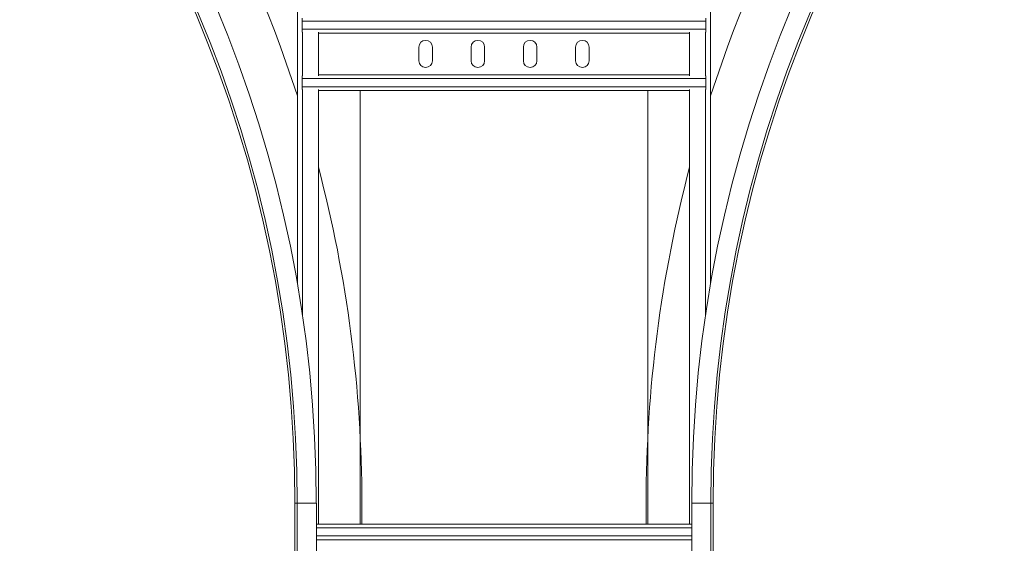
# Model space of a CAD drawing. Header units: millimetres. Extents: x 16 to 6312, y -8659 to -420.
# Tile 35 of 73: x 4585 to 5056, y -7883 to -7632. Entities that reach past the tile are written whole.
import ezdxf

# ---------------------------------------------------------------- set-up
doc = ezdxf.new("R2010")
doc.units = ezdxf.units.MM

msp = doc.modelspace()

# ---------------------------------------------------------------- linework, layer by layer
at = {"color": 7, "linetype": 'Continuous', "lineweight": 15}
for p, q in [((4718.23, -6568.28), (4718.23, -7759.16)), ((4915.83, -7759.16), (4915.83, -6568.28)), ((4720.53, -7633.02), (4720.53, -7631.64)), ((4913.53, -7633.02), (4720.53, -7633.02)), ((4720.53, -7636.92), (4720.53, -7633.02)), ((4913.53, -7633.02), (4913.53, -7631.64)), ((4913.53, -7636.92), (4913.53, -7633.02)), ((4913.53, -7636.92), (4720.53, -7636.92)), ((4720.53, -7638.3), (4720.53, -7636.92)), ((4728.23, -7638.29), (4728.23, -7659.14)), ((4905.83, -7638.72), (4728.23, -7638.72)), ((4905.83, -7659.14), (4905.83, -7638.29)), ((4913.53, -7638.3), (4913.53, -7636.92)), ((4776.28, -7645.47), (4776.28, -7651.97)), ((4782.78, -7651.97), (4782.78, -7645.47)), ((4801.28, -7645.47), (4801.28, -7651.97)), ((4807.78, -7651.97), (4807.78, -7645.47)), ((4826.28, -7645.47), (4826.28, -7651.97)), ((4832.78, -7651.97), (4832.78, -7645.47)), ((4851.28, -7645.47), (4851.28, -7651.97)), ((4857.78, -7651.97), (4857.78, -7645.47)), ((4720.53, -7660.52), (4720.53, -7659.14)), ((4913.53, -7660.52), (4720.53, -7660.52)), ((4720.53, -7664.42), (4720.53, -7660.52)), ((4905.83, -7658.72), (4728.23, -7658.72)), ((4913.53, -7660.52), (4913.53, -7659.14)), ((4913.53, -7664.42), (4913.53, -7660.52)), ((4913.53, -7664.42), (4720.53, -7664.42)), ((4720.53, -7665.8), (4720.53, -7664.42)), ((4728.23, -7665.79), (4728.23, -7873.72)), ((4905.83, -7666.22), (4728.23, -7666.22)), ((4748.23, -7666.22), (4748.23, -7873.72)), ((4885.83, -7873.72), (4885.83, -7666.22)), ((4905.83, -7873.72), (4905.83, -7665.79)), ((4913.53, -7665.8), (4913.53, -7664.42)), ((4717.03, -7863.72), (4717.03, -8058.72)), ((4718.16, -7863.72), (4718.16, -8058.72)), ((4727.26, -8058.72), (4727.26, -7863.72)), ((4749.03, -7863.72), (4749.03, -7873.72)), ((4885.03, -7863.72), (4885.03, -7873.72)), ((4906.81, -7863.72), (4906.81, -8058.72)), ((4915.91, -8058.72), (4915.91, -7863.72)), ((4917.03, -7863.72), (4917.03, -8058.72)), ((4727.26, -7873.72), (4728.23, -7873.72)), ((4905.83, -7873.72), (4728.23, -7873.72)), ((4906.81, -7873.72), (4905.83, -7873.72)), ((4906.81, -7881.22), (4727.26, -7881.22))]:
    msp.add_line(p, q, dxfattribs=at)
at = {"color": 8, "linetype": 'Continuous', "lineweight": 15}
for p, q in [((4720.63, -7638.29), (4720.63, -7659.14)), ((4913.43, -7659.14), (4913.43, -7638.29)), ((4720.63, -7665.79), (4720.63, -7774.04)), ((4913.43, -7774.04), (4913.43, -7665.79)), ((4718.16, -7863.72), (4717.03, -7863.72)), ((4727.26, -7863.72), (4718.16, -7863.72)), ((4906.81, -7863.72), (4915.91, -7863.72)), ((4915.91, -7863.72), (4917.03, -7863.72)), ((4906.81, -7875.52), (4727.26, -7875.52)), ((4906.81, -7879.42), (4727.26, -7879.42))]:
    msp.add_line(p, q, dxfattribs=at)
at = {"color": 7, "linetype": 'Continuous', "lineweight": 15}
for centre, radius, start, end in [((4117.03, -7863.72), 610.22, 0, 90), ((5517.03, -7863.72), 610.22, 90, 180), ((4117.03, -7863.72), 601.12, 0, 90), ((4117.03, -7863.72), 600, 0, 90), ((5517.03, -7863.72), 601.12, 90, 180), ((5517.03, -7863.72), 600, 90, 180), ((4117.03, -7863.72), 632, 17.96115, 41.95494), ((5517.03, -7863.72), 632, 138.04506, 162.03885), ((4779.53, -7645.47), 3.25, 0, 180), ((4804.53, -7645.47), 3.25, 0, 180), ((4829.53, -7645.47), 3.25, 360, 180), ((4854.53, -7645.47), 3.25, 0, 180), ((4779.53, -7651.97), 3.25, 180, 0), ((4804.53, -7651.97), 3.25, 180, 0), ((4829.53, -7651.97), 3.25, 180, 0), ((4854.53, -7651.97), 3.25, 180, 0), ((4117.03, -7863.72), 632, 0, 14.74039), ((5517.03, -7863.72), 632, 165.25961, 180)]:
    msp.add_arc(centre, radius, start, end, dxfattribs=at)

doc.saveas('drawing.dxf')
